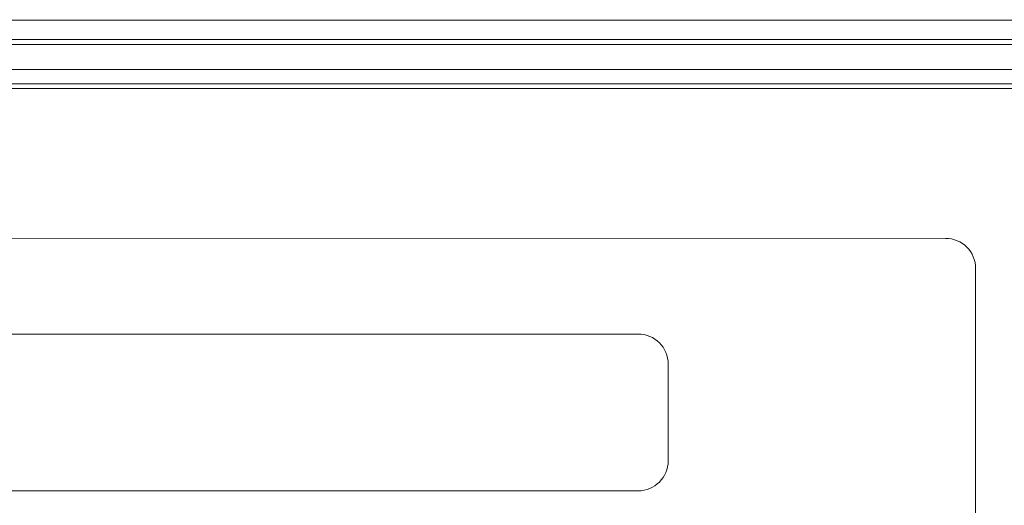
# Model space of a CAD drawing. Header units: inches. Extents: x 0 to 109, y 0 to 85.
# Tile 27 of 60: x 50.43 to 54.51, y 63.39 to 65.4. Entities that reach past the tile are written whole.
import ezdxf

# ---------------------------------------------------------------- set-up
doc = ezdxf.new("R2010")
doc.units = ezdxf.units.IN
doc.header["$MEASUREMENT"] = 0
doc.styles.add('SLDTEXTSTYLE0', font='GOTHIC.TTF', dxfattribs={"width": 0.913})
doc.dimstyles.new('SLDDIMSTYLE0', dxfattribs={"dimtxt": 0.625, "dimasz": 0.65, "dimexe": 0, "dimexo": 0.0625, "dimgap": 0.15625, "dimtad": 0, "dimtih": 1, "dimtoh": 1, "dimrnd": 1e-09, "dimzin": 12, "dimdsep": 46, "dimtxsty": 'SLDTEXTSTYLE0', "dimsah": 1, "dimcen": 0.09, "dimadec": 0, "dimazin": 3, "dimtfac": 1, "dimtofl": 0, "dimtmove": 0, "dimatfit": 3, "dimfxl": 1, "dimfrac": 2, "dimtolj": 1, "dimtzin": 12, "dimarcsym": 0})

# ---------------------------------------------------------------- blocks, each defined once
blk = doc.blocks.new('_D')
at = {"color": 7, "linetype": 'Continuous', "lineweight": 0, "ltscale": 5}
for p, q in [((39.6763, 61.7881), (39.6763, 71.546)), ((57.9883, 61.7881), (57.9883, 71.546)), ((39.6763, 70.921), (45.7522, 70.921)), ((57.9883, 70.921), (51.2762, 70.921))]:
    blk.add_line(p, q, dxfattribs=at)
for points in [[(39.6763, 70.921), (40.3263, 70.821), (40.3263, 71.021)], [(57.9883, 70.921), (57.3383, 71.021), (57.3383, 70.821)]]:
    blk.add_solid(points, dxfattribs=at)
at = {"color": 7, "linetype": 'Continuous', "lineweight": 0, "ltscale": 5, "char_height": 0.625, "attachment_point": 1, "style": 'SLDTEXTSTYLE0'}
for s, insert in [(' (MTG.)', (48.1155, 71.2637)), ('18.31', (46.0647, 71.2637))]:
    blk.add_mtext(s, dxfattribs=dict(at, insert=insert))

msp = doc.modelspace()

# ---------------------------------------------------------------- linework, layer by layer
at = {"color": 7, "linetype": 'Continuous', "lineweight": 15, "ltscale": 5}
for p, q in [((40.9398, 65.3971), (56.7248, 65.3971)), ((56.7248, 65.3173), (40.9398, 65.3173)), ((42.0298, 65.2973), (56.1798, 65.2973)), ((56.4049, 65.1937), (41.1427, 65.1937)), ((56.4049, 65.1339), (41.1427, 65.1339)), ((41.0427, 65.1139), (56.4049, 65.1139)), ((54.2687, 64.4936), (48.8937, 64.4942)), ((54.3938, 58.6307), (54.3937, 64.3686)), ((52.9937, 64.0971), (50.0437, 64.0971)), ((53.1187, 63.5721), (53.1187, 63.9721)), ((50.0437, 63.4471), (52.9937, 63.4471))]:
    msp.add_line(p, q, dxfattribs=at)
at = {"color": 7, "linetype": 'Continuous', "lineweight": 15, "ltscale": 25}
for centre, start, end in [((54.2687, 64.3686), 0.0004, 89.9945), ((52.9937, 63.9721), 0.0004, 90.0004), ((52.9937, 63.5721), 270.0004, 0.0004)]:
    msp.add_arc(centre, 0.125, start, end, dxfattribs=at)

# ---------------------------------------------------------------- dimensions: what is measured, and where the dimension line sits
at = {"color": 7, "linetype": 'Continuous', "lineweight": 0, "ltscale": 5}
dim = msp.add_linear_dim(base=(57.9883, 70.921), p1=(39.6763, 61.5381), p2=(57.9883, 61.5381), text='<> (MTG.)', dimstyle='SLDDIMSTYLE0', dxfattribs=at)
dim.commit()
dim.dimension.update_dxf_attribs({"geometry": '_D', "text_midpoint": (48.5142, 70.921), "dimtype": 160})

doc.saveas('drawing.dxf')
